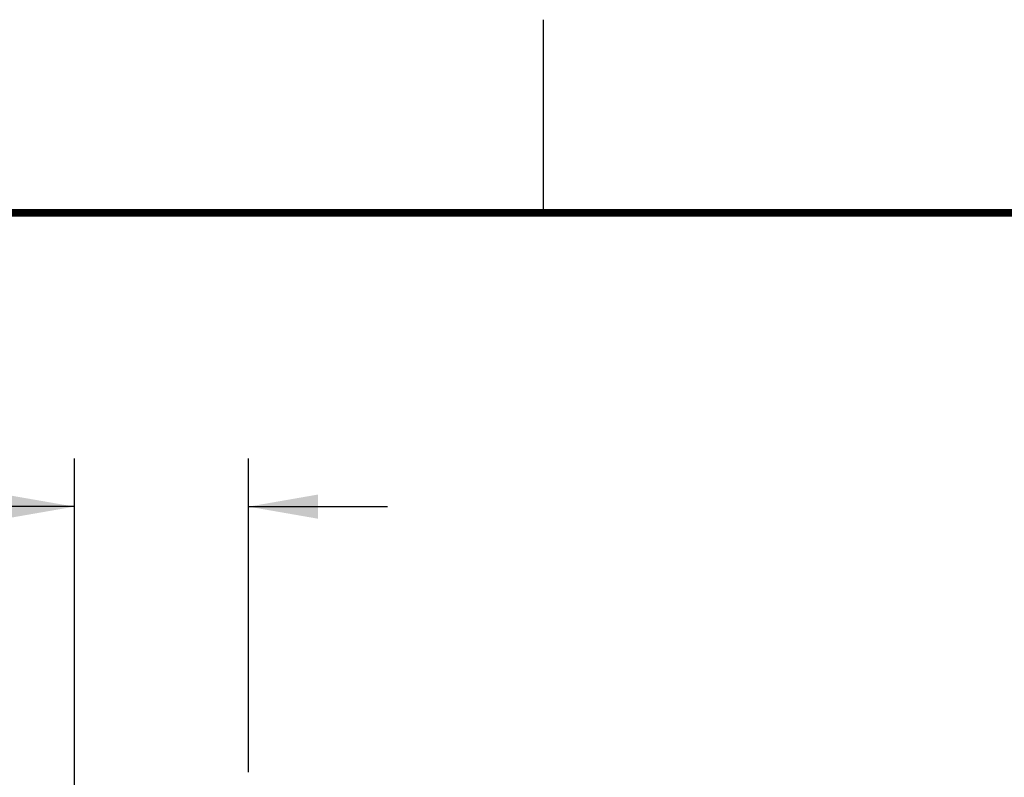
# Model space of a CAD drawing. Header units: inches. Extents: x 0 to 22, y 0 to 17.
# Tile 32 of 33: x 15.1 to 17.7, y 15 to 17. Entities that reach past the tile are written whole.
import ezdxf

# ---------------------------------------------------------------- set-up
doc = ezdxf.new("R2010")
doc.units = ezdxf.units.IN
doc.header["$LTSCALE"] = 1.21
doc.header["$MEASUREMENT"] = 0
doc.layers.get('0').update_dxf_attribs({"linetype": 'CONTINUOUS'})
doc.layers.add('DIMENSIONS', color=7, linetype='CONTINUOUS')
doc.styles.get("Standard").update_dxf_attribs({"font": 'txt', "width": 0.8})
doc.dimstyles.new('DIMSTYLE_1', dxfattribs={"dimtxt": 0.125, "dimasz": 0.18, "dimexe": 0.125, "dimexo": 0.0625, "dimgap": 0.0625, "dimtad": 0, "dimtih": 1, "dimtoh": 1, "dimdec": 3, "dimzin": 4, "dimdsep": 46, "dimtxsty": 'STANDARD', "dimblk": '_FILLED', "dimblk1": '_FILLED', "dimblk2": '_FILLED', "dimcen": 0.09, "dimadec": 0, "dimazin": 0, "dimtp": 0.001, "dimtm": 0.001, "dimtfac": 1, "dimtdec": 3, "dimtofl": 0, "dimtmove": 0, "dimatfit": 3, "dimldrblk": '_FILLED', "dimfxl": 1, "dimtolj": 1, "dimtzin": 4, "dimarcsym": 0})

# ---------------------------------------------------------------- blocks, each defined once
blk = doc.blocks.new('_FILLED')
at = {"color": 0, "linetype": 'BYBLOCK'}
blk.add_solid([(0, 0), (-1, 0.174), (-1, -0.174)], dxfattribs=at)
blk = doc.blocks.new('*D9')
at = {"layer": 'DIMENSIONS', "color": 2, "linetype": 'CONTINUOUS'}
for p, q in [((14.5356, 15.3076), (14.4181, 15.3076)), ((14.5356, 14.9895), (14.5356, 15.3076)), ((15.5681, 14.9895), (14.4106, 14.9895)), ((15.372, 14.8495), (14.4106, 14.8495)), ((14.5356, 14.8495), (14.5356, 14.4895))]:
    blk.add_line(p, q, dxfattribs=at)
at = {"layer": 'DIMENSIONS', "color": 2, "linetype": 'CONTINUOUS', "xscale": 0.18, "yscale": 0.18, "zscale": 0.18}
for p, rotation in [((14.5356, 14.9895), 270), ((14.5356, 14.8495), 90)]:
    blk.add_blockref('_FILLED', p, dxfattribs=dict(at, rotation=rotation))
at = {"layer": 'DIMENSIONS', "color": 2, "linetype": 'CONTINUOUS', "insert": (14.3556, 15.3701), "char_height": 0.125, "width": 1.125, "attachment_point": 3, "line_spacing_factor": 0.9}
blk.add_mtext('.140{\\Ftxt.shx;\\W1.000000;\\H0.125000; }[3.56]', dxfattribs=at)
blk = doc.blocks.new('*D12')
at = {"layer": 'DIMENSIONS', "color": 2, "linetype": 'CONTINUOUS'}
for p, q in [((15.2856, 14.8378), (15.2856, 15.8645)), ((15.7361, 15.052), (15.7361, 15.8645)), ((15.2856, 15.7395), (14.9434, 15.7395)), ((15.7361, 15.7395), (16.0961, 15.7395))]:
    blk.add_line(p, q, dxfattribs=at)
at = {"layer": 'DIMENSIONS', "color": 2, "linetype": 'CONTINUOUS', "xscale": 0.18, "yscale": 0.18, "zscale": 0.18}
blk.add_blockref('_FILLED', (15.2856, 15.7395), dxfattribs=at)
at = {"layer": 'DIMENSIONS', "color": 2, "linetype": 'CONTINUOUS', "xscale": 0.18, "yscale": 0.18, "zscale": 0.18, "rotation": 180}
blk.add_blockref('_FILLED', (15.7361, 15.7395), dxfattribs=at)
at = {"layer": 'DIMENSIONS', "color": 2, "linetype": 'CONTINUOUS', "insert": (14.8809, 15.802), "char_height": 0.125, "width": 1.225, "attachment_point": 3, "line_spacing_factor": 0.9}
blk.add_mtext('.451{\\Ftxt.shx;\\W1.000000;\\H0.125000; }[11.44]', dxfattribs=at)

msp = doc.modelspace()

# ---------------------------------------------------------------- linework, layer by layer
at = {"color": 2, "linetype": 'CONTINUOUS'}
msp.add_line((16.5, 16.5), (16.5, 17), dxfattribs=at)
at = {"color": 7, "linetype": 'CONTINUOUS', "const_width": 0.02}
msp.add_lwpolyline([(21.5, 16.5), (0.5, 16.5)], dxfattribs=at)

# ---------------------------------------------------------------- dimensions: what is measured, and where the dimension line sits
at = {"layer": 'DIMENSIONS', "color": 2, "linetype": 'CONTINUOUS'}
dim = msp.add_linear_dim(base=(15.73612, 15.7395), p1=(15.28558, 14.77533), p2=(15.73612, 14.9895), dimstyle='DIMSTYLE_1', dxfattribs=at)
dim.commit()
dim.dimension.update_dxf_attribs({"geometry": '*D12', "text_midpoint": (14.26842, 15.7395), "dimtype": 160})
dim = msp.add_linear_dim(base=(14.5356, 14.8495), p1=(15.6306, 14.9895), p2=(15.4345, 14.8495), angle=270, dimstyle='DIMSTYLE_1', dxfattribs=at)
dim.commit()
dim.dimension.update_dxf_attribs({"geometry": '*D9', "text_midpoint": (13.7931, 15.3076), "dimtype": 160})

doc.saveas('drawing.dxf')
